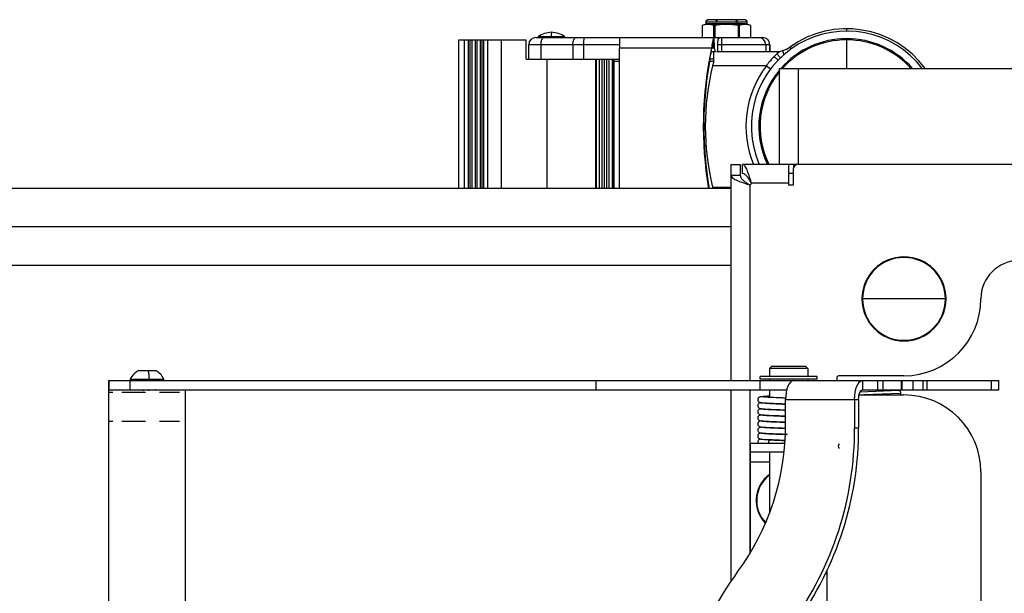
# Model space of a CAD drawing. Header units: millimetres. Extents: x -1710 to 1606, y -930 to 1956.
# Tile 25 of 27: x -585 to -260, y 1766 to 1956. Entities that reach past the tile are written whole.
import ezdxf

# ---------------------------------------------------------------- set-up
doc = ezdxf.new("R2010")
doc.units = ezdxf.units.MM

msp = doc.modelspace()

# ---------------------------------------------------------------- linework, layer by layer
at = {"color": 7, "linetype": 'Continuous', "lineweight": 25}
for p, q in [((-358.59, 1955.26), (-358.59, 1954.73)), ((-344.88, 1955.26), (-358.59, 1955.26)), ((-358.49, 1955.64), (-358.49, 1955.64)), ((-345.64, 1956.02), (-357.83, 1956.02)), ((-355.43, 1956.09), (-355.5, 1956.02)), ((-348.04, 1956.09), (-355.43, 1956.09)), ((-354.98, 1955.64), (-355.24, 1955.64)), ((-349.89, 1956.09), (-349.85, 1956.02)), ((-348.23, 1955.64), (-348.49, 1955.64)), ((-348.31, 1955.26), (-348.31, 1954.73)), ((-347.97, 1956.02), (-348.04, 1956.09)), ((-344.98, 1955.64), (-344.98, 1955.64)), ((-344.88, 1954.73), (-344.88, 1955.26)), ((-358.76, 1954.5), (-359.81, 1954.11)), ((-359.81, 1954.11), (-359.81, 1950.2)), ((-359.81, 1954.11), (-359.81, 1950.2)), ((-359.81, 1954.11), (-359.81, 1954.11)), ((-344.71, 1954.5), (-358.76, 1954.5)), ((-344.88, 1954.73), (-358.59, 1954.73)), ((-355.89, 1950.2), (-355.89, 1954.11)), ((-355.66, 1954.11), (-355.89, 1954.11)), ((-355.66, 1954.11), (-355.66, 1950.2)), ((-348.22, 1954.5), (-347.7, 1954.11)), ((-347.81, 1950.2), (-347.81, 1954.11)), ((-347.58, 1954.11), (-347.81, 1954.11)), ((-347.7, 1954.11), (-347.7, 1950.2)), ((-347.58, 1954.11), (-347.58, 1950.2)), ((-343.66, 1954.11), (-344.71, 1954.5)), ((-343.66, 1950.2), (-343.66, 1954.11)), ((-343.66, 1954.11), (-343.66, 1954.11)), ((-343.66, 1950.2), (-343.66, 1954.11)), ((-312.05, 1952.31), (-312.05, 1953.07)), ((-440.16, 1900.3), (-440.16, 1949.39)), ((-440.16, 1949.39), (-417.96, 1949.39)), ((-438.26, 1900.3), (-438.26, 1949.39)), ((-436.98, 1900.3), (-436.98, 1949.39)), ((-436.4, 1900.3), (-436.4, 1949.39)), ((-435.74, 1900.3), (-435.74, 1949.39)), ((-434.72, 1900.3), (-434.72, 1949.39)), ((-434.09, 1900.3), (-434.09, 1949.39)), ((-433.01, 1900.3), (-433.01, 1949.39)), ((-432.43, 1900.3), (-432.43, 1949.39)), ((-431.87, 1900.3), (-431.87, 1949.39)), ((-430.57, 1900.3), (-430.57, 1949.39)), ((-426.14, 1900.3), (-426.14, 1949.39)), ((-417.96, 1943.04), (-417.96, 1949.39)), ((-414.73, 1950.2), (-339.83, 1950.2)), ((-414.02, 1950.51), (-414.02, 1950.2)), ((-414.02, 1950.51), (-405.13, 1950.51)), ((-409.68, 1950.2), (-409.68, 1950.51)), ((-405.13, 1950.2), (-405.13, 1950.51)), ((-356.24, 1946.62), (-355.93, 1948.52)), ((-355.93, 1950.2), (-355.93, 1948.52)), ((-312.05, 1939.99), (-312.05, 1949.82)), ((-417.12, 1947.82), (-417.12, 1943.06)), ((-387.09, 1947.82), (-417.12, 1947.82)), ((-413.05, 1947.82), (-413.05, 1943.06)), ((-402.51, 1947.82), (-402.51, 1943.06)), ((-399.03, 1947.82), (-399.03, 1943.06)), ((-356.24, 1946.62), (-387.11, 1946.62)), ((-387.11, 1900.3), (-387.11, 1946.62)), ((-355.35, 1945.5), (-356.78, 1945.5)), ((-356.66, 1946.21), (-356.69, 1946.21)), ((-355.82, 1946.67), (-356.23, 1946.67)), ((-355.82, 1948.12), (-356, 1948.12)), ((-355.99, 1942.27), (-355.99, 1945.5)), ((-355.82, 1948.12), (-355.82, 1946.67)), ((-355.11, 1945.58), (-334, 1945.58)), ((-354.68, 1947.82), (-354.68, 1945.58)), ((-337.45, 1947.82), (-354.68, 1947.82)), ((-353.41, 1947.82), (-353.41, 1945.58)), ((-338.78, 1947.82), (-338.78, 1945.58)), ((-337.45, 1945.58), (-337.45, 1947.82)), ((-337.45, 1947.82), (-337.45, 1945.58)), ((-333.2, 1945.89), (-332.79, 1944.51)), ((-330.8, 1947.05), (-330.36, 1946.43)), ((-417.96, 1943.04), (-388.89, 1943.04)), ((-417.12, 1943.06), (-387.11, 1943.06)), ((-411.96, 1943.06), (-411.96, 1943.04)), ((-410.96, 1900.3), (-410.96, 1943.04)), ((-409.63, 1943.04), (-409.63, 1943.06)), ((-407.18, 1943.04), (-407.18, 1943.06)), ((-394.91, 1900.3), (-394.91, 1943.04)), ((-394.7, 1900.3), (-394.7, 1943.04)), ((-393.67, 1900.3), (-393.67, 1943.04)), ((-392.84, 1900.3), (-392.84, 1943.04)), ((-392.01, 1900.3), (-392.01, 1943.04)), ((-391.3, 1900.3), (-391.3, 1943.04)), ((-390.5, 1900.3), (-390.5, 1943.04)), ((-389.39, 1900.3), (-389.39, 1943.04)), ((-388.95, 1900.3), (-388.95, 1943.04)), ((-388.89, 1900.3), (-388.89, 1943.04)), ((-387.11, 1942.24), (-388.89, 1942.24)), ((-356, 1942.24), (-357.35, 1942.24)), ((-355.99, 1943.04), (-357.21, 1943.04)), ((-355.99, 1942.27), (-356.35, 1940.88)), ((-335.96, 1943.95), (-334.68, 1942.71)), ((-335.14, 1944.76), (-333.91, 1943.48)), ((-338.59, 1940.88), (-356.35, 1940.88)), ((-338.59, 1940.88), (-337.17, 1939.8)), ((-334.27, 1939.99), (332.22, 1939.99)), ((-334.27, 1908.24), (-334.27, 1939.99)), ((-328.05, 1939.99), (-328.05, 1908.24)), ((-358.55, 1927.09), (-359.08, 1927.3)), ((-359.08, 1914.32), (-358.55, 1914.53)), ((-350.27, 1908.24), (-350.27, 1836.8)), ((-350.27, 1908.24), (-347.23, 1908.24)), ((-347.23, 1908.24), (-347.23, 1904.65)), ((535.55, 1908.24), (-346.43, 1908.24)), ((-346.43, 1905.19), (-346.43, 1908.24)), ((-331.22, 1908.24), (-331.22, 1901.38)), ((-329.7, 1906.65), (-329.7, 1901.38)), ((-329.64, 1908.24), (-329.64, 1907.09)), ((-350.27, 1904.65), (-347.23, 1904.65)), ((-329.7, 1905.19), (-331.22, 1905.19)), ((-350.27, 1900.3), (-639.2, 1900.3)), ((-356.35, 1900.74), (-356.23, 1900.3)), ((-356.35, 1900.74), (-350.27, 1900.74)), ((-344.38, 1901.56), (-344.22, 1901.56)), ((-344.05, 1901.51), (-344.05, 1836.8)), ((-343.59, 1902.32), (-343.59, 1902.17)), ((-331.22, 1902.01), (-343.54, 1902.01)), ((-329.7, 1901.38), (-331.22, 1901.38)), ((-350.27, 1887.6), (-628.2, 1887.6)), ((-639.2, 1874.9), (-350.27, 1874.9)), ((-279.23, 1863.79), (-307.02, 1863.79)), ((-336.81, 1841.56), (-337.57, 1840.8)), ((-336.81, 1841.56), (-325.64, 1841.56)), ((-325.64, 1841.56), (-324.87, 1840.8)), ((-545.97, 1840.15), (-540.41, 1840.15)), ((-340.62, 1837.24), (-340.62, 1838.13)), ((-321.83, 1838.13), (-340.62, 1838.13)), ((-324.87, 1840.8), (-337.57, 1840.8)), ((-337.57, 1840.8), (-337.57, 1838.23)), ((-337.57, 1838.23), (-324.87, 1838.23)), ((-337.17, 1838.23), (-337.17, 1838.13)), ((-331.22, 1838.13), (-331.22, 1838.23)), ((-325.28, 1838.13), (-325.28, 1838.23)), ((-324.87, 1840.8), (-324.87, 1838.23)), ((-321.83, 1837.24), (-321.83, 1838.13)), ((-293.12, 1838.39), (-314.59, 1838.39)), ((-555.89, 1836.8), (-555.89, 1833.75)), ((-555.89, 1836.8), (-261.75, 1836.8)), ((-555.83, 1836.8), (-555.83, 1833.75)), ((-548.79, 1833.75), (-548.79, 1836.8)), ((-548.74, 1837.25), (-548.74, 1836.8)), ((-548.74, 1837.25), (-537.64, 1837.25)), ((-548.68, 1836.8), (-548.68, 1837.25)), ((-537.64, 1836.8), (-537.64, 1837.25)), ((-394.91, 1836.8), (-394.91, 1833.75)), ((-340.67, 1833.75), (-340.67, 1836.8)), ((-321.83, 1837.24), (-340.62, 1837.24)), ((-337.57, 1837.24), (-337.57, 1836.8)), ((-330.18, 1836.6), (-330.18, 1836.8)), ((-324.87, 1837.24), (-324.87, 1836.8)), ((-315.35, 1837.63), (-315.35, 1836.8)), ((-306.7, 1833.75), (-306.7, 1836.8)), ((-301.81, 1833.75), (-301.81, 1836.8)), ((-299.98, 1833.75), (-299.98, 1836.8)), ((-293.98, 1833.75), (-293.98, 1836.8)), ((-293.67, 1833.75), (-293.67, 1836.8)), ((-290.23, 1836.8), (-290.23, 1833.75)), ((-286.9, 1836.8), (-286.9, 1833.75)), ((-286.9, 1836.8), (-286.9, 1833.75)), ((-285.42, 1833.75), (-285.42, 1836.8)), ((-264.34, 1836.8), (-264.34, 1833.75)), ((-261.75, 1833.75), (-261.75, 1836.8)), ((-555.89, 1833.75), (-331.86, 1833.75)), ((-555.89, 1833.62), (-555.89, 1582.8)), ((-530.49, 1833.62), (-555.89, 1833.62)), ((-555.89, 1832.97), (-554.44, 1832.97)), ((-555.76, 1582.8), (-555.76, 1833.62)), ((-551.56, 1832.97), (-543.71, 1832.97)), ((-539.11, 1832.97), (-532.46, 1832.97)), ((-530.73, 1832.97), (-530.49, 1832.97)), ((-530.49, 1582.8), (-530.49, 1833.62)), ((-350.27, 1833.75), (-350.27, 1770.53)), ((-344.05, 1833.75), (-344.05, 1779.52)), ((-337.57, 1833.75), (-337.57, 1831.22)), ((-307.95, 1832.04), (-293.12, 1832.04)), ((-294.85, 1833.54), (-307.61, 1833)), ((-306.7, 1833.75), (-261.75, 1833.75)), ((-294.24, 1832.55), (-306.41, 1832.04)), ((-337.57, 1829.23), (-337.57, 1829.21)), ((-332.21, 1831.01), (-333.44, 1831.05)), ((-332.24, 1822.33), (-332.24, 1830.58)), ((-332.24, 1830.58), (-308.11, 1830.58)), ((-309.45, 1830.58), (-309.45, 1821.14)), ((-308.11, 1830.58), (-308.11, 1821.14)), ((-337.57, 1827.23), (-337.57, 1827.17)), ((-555.89, 1823.34), (-554.44, 1823.34)), ((-551.56, 1823.34), (-543.71, 1823.34)), ((-539.11, 1823.34), (-532.46, 1823.34)), ((-530.73, 1823.34), (-530.49, 1823.34)), ((-309.45, 1821.14), (-308.11, 1821.14)), ((-343.92, 1816.16), (-343.92, 1779.73)), ((-343.92, 1816.16), (-332.47, 1816.16)), ((-332.41, 1816.93), (-337.21, 1817.15)), ((-337.21, 1817.15), (-337.19, 1817.15)), ((-332.41, 1816.93), (-337.19, 1817.15)), ((-332.74, 1813.11), (-343.92, 1813.11)), ((-337.57, 1813.11), (-337.57, 1792.83)), ((-343.92, 1809.94), (-337.57, 1809.94)), ((-267.72, 1806.64), (-267.72, 1609.79)), ((-318.52, 1642.45), (-318.52, 1773.97))]:
    msp.add_line(p, q, dxfattribs=at)
at = {"color": 7, "linetype": 'Continuous', "lineweight": 25, "flags": 128}
for points in [[(-413.05, 1947.82), (-413.03, 1948.28), (-412.97, 1948.73), (-412.87, 1949.14), (-412.73, 1949.5), (-412.57, 1949.8), (-412.38, 1950.02), (-412.17, 1950.16), (-411.95, 1950.2)], [(-402.51, 1947.82), (-402.49, 1948.28), (-402.43, 1948.73), (-402.33, 1949.14), (-402.19, 1949.5), (-402.02, 1949.8), (-401.83, 1950.02), (-401.63, 1950.16), (-401.41, 1950.2)], [(-329.5, 1836.8), (-330.03, 1836.68), (-330.55, 1836.33), (-331.02, 1835.75), (-331.44, 1834.98), (-331.78, 1834.03), (-332.03, 1832.96), (-332.19, 1831.79), (-332.24, 1830.58)], [(-309.45, 1830.58), (-309.4, 1831.79), (-309.24, 1832.96), (-308.99, 1834.03), (-308.65, 1834.98), (-308.23, 1835.75), (-307.76, 1836.33), (-307.24, 1836.68), (-306.7, 1836.8)], [(-308.11, 1830.58), (-308.08, 1831.2), (-308, 1831.79), (-307.87, 1832.34), (-307.7, 1832.82), (-307.48, 1833.22), (-307.24, 1833.51), (-306.98, 1833.69), (-306.7, 1833.75)], [(-294.85, 1833.54), (-294.84, 1833.54), (-294.62, 1833.47), (-294.43, 1833.25), (-294.3, 1832.93), (-294.24, 1832.55)], [(-294.24, 1832.55), (-294.27, 1832.17), (-294.31, 1832.04)]]:
    msp.add_lwpolyline(points, dxfattribs=at)
at = {"color": 7, "linetype": 'Continuous', "lineweight": 25}
for centre, radius, start, end in [((-357.83, 1955.26), 0.762, 150, 180), ((-349.7, 1955.26), 1.39, 359.6803, 15.5812), ((-345.64, 1955.26), 0.762, 360, 30), ((-408.43, 1940.99), 11.04, 95.9545, 120.4217), ((-397.19, 1950.32), 12.49, 172.3854, 179.1089), ((-410.72, 1940.99), 11.04, 59.5783, 84.0455), ((-358.85, 1954.73), 0.254, 290, 360), ((-348, 1954.71), 0.308, 175.0327, 223.558), ((-344.62, 1954.73), 0.254, 180, 250), ((-312.05, 1920.81), 31.5, 37.5079, 203.5278), ((-312.05, 1920.81), 32.26, 36.4762, 125.5522), ((-414.73, 1947.82), 2.38, 90, 180), ((-392.65, 1948.41), 6.4, 163.7546, 185.285), ((-289.76, 1946.51), 97.35, 177.8266, 179.935), ((-329, 1948.41), 24.42, 175.8046, 181.3962), ((-341.16, 1947.82), 2.38, 359.9914, 89.9914), ((-339.83, 1947.82), 2.38, 0, 90), ((-339.83, 1947.82), 2.38, 359.9914, 89.9914), ((-312.05, 1920.81), 29.01, 41.3804, 138.6196), ((-312.05, 1920.81), 28.61, 42.0883, 137.9117), ((-237.98, 1920.81), 121.45, 167.7301, 189.7229), ((-331.88, 1941.38), 4.7, 106.2621, 133.9525), ((-335.42, 1953.51), 7.94, 286.2621, 305.5522), ((-237.81, 1920.81), 121.45, 169.6015, 189.7229), ((-312.05, 1920.81), 33.27, 133.9525, 135.9433), ((-274.96, 1920.81), 83.82, 166.1492, 193.8508), ((-312.05, 1920.81), 33.27, 142.9111, 202.2013), ((-312.05, 1920.81), 29.01, 140.0071, 205.684), ((-312.05, 1920.81), 28.61, 140.9693, 206.0689), ((-328.11, 1906.65), 1.59, 90, 180), ((-344.05, 1902.01), 0.508, 270, 0), ((-293.12, 1863.79), 13.89, 0, 270), ((-293.12, 1863.79), 13.69, 0, 180), ((-255.02, 1863.79), 12.7, 90, 180), ((-293.12, 1863.79), 13.69, 180, 0), ((-293.12, 1863.79), 13.89, 270, 0), ((-293.12, 1863.79), 25.4, 270, 0), ((-543.19, 1834.72), 6.1, 117.093, 155.482), ((-558.17, 1836.58), 15.79, 2.4435, 13.0762), ((-543.19, 1834.72), 6.1, 24.518, 62.907), ((-314.59, 1837.63), 0.762, 90, 180), ((-293.12, 1806.64), 25.4, 0, 90), ((-413.8, 1821.86), 81.56, 323.5651, 0.3278), ((-418.52, 1820.61), 109.07, 324.071, 0.2784), ((-416.76, 1820.48), 108.66, 324.0008, 0.3485), ((-336.99, 1816.28), 0.902, 104.2291, 187.3609), ((-313.57, 1815.08), 1.26, 137.6685, 218.6475), ((-331.22, 1797.11), 10.72, 126.3287, 224.4986), ((-331.22, 1797.11), 10.56, 126.9469, 224.1522), ((-260.47, 1708.76), 108.97, 143.6042, 180.2887)]:
    msp.add_arc(centre, radius, start, end, dxfattribs=at)
for points, knots in [([(-357.83, 1956.02), (-357.9, 1956.01), (-358.03, 1956), (-358.21, 1955.92), (-358.38, 1955.8), (-358.45, 1955.69), (-358.49, 1955.64)], [0, 0, 0, 0, 0.248229, 0.499413, 0.748928, 1, 1, 1, 1]), ([(-358.49, 1955.64), (-358.45, 1955.69), (-358.38, 1955.8), (-358.22, 1955.92), (-358.03, 1956), (-357.9, 1956.01), (-357.83, 1956.02)], [0, 0, 0, 0, 0.248442, 0.499857, 0.749403, 1, 1, 1, 1]), ([(-354.91, 1956.02), (-354.95, 1956.01), (-355.01, 1956), (-355.11, 1955.92), (-355.19, 1955.8), (-355.23, 1955.69), (-355.24, 1955.64)], [0, 0, 0, 0, 0.2482287, 0.4994127, 0.7489281, 1, 1, 1, 1]), ([(-354.98, 1955.64), (-354.96, 1955.69), (-354.92, 1955.8), (-354.84, 1955.92), (-354.75, 1956), (-354.68, 1956.01), (-354.65, 1956.02)], [0, 0, 0, 0, 0.248442, 0.499857, 0.749403, 1, 1, 1, 1]), ([(-348.82, 1956.02), (-348.79, 1956.01), (-348.72, 1956), (-348.63, 1955.92), (-348.55, 1955.8), (-348.51, 1955.69), (-348.49, 1955.64)], [0, 0, 0, 0, 0.248495, 0.499977, 0.750205, 1, 1, 1, 1]), ([(-348.23, 1955.64), (-348.25, 1955.69), (-348.28, 1955.8), (-348.36, 1955.92), (-348.46, 1956), (-348.52, 1956.01), (-348.56, 1956.02)], [0, 0, 0, 0, 0.248876, 0.500728, 0.748909, 1, 1, 1, 1]), ([(-345.64, 1956.02), (-345.58, 1956.01), (-345.44, 1956), (-345.26, 1955.92), (-345.09, 1955.8), (-345.02, 1955.69), (-344.98, 1955.64)], [0, 0, 0, 0, 0.248229, 0.499413, 0.748928, 1, 1, 1, 1]), ([(-344.98, 1955.64), (-345.02, 1955.69), (-345.09, 1955.8), (-345.26, 1955.92), (-345.44, 1956), (-345.57, 1956.01), (-345.64, 1956.02)], [0, 0, 0, 0, 0.248442, 0.499857, 0.749403, 1, 1, 1, 1]), ([(-355.89, 1954.11), (-356.54, 1954.3), (-357.85, 1954.67), (-359.16, 1954.3), (-359.81, 1954.11)], [0, 0, 0, 0, 0.500756, 1, 1, 1, 1]), ([(-355.93, 1950.2), (-356.02, 1950.01), (-356.2, 1949.62), (-356.41, 1948.77), (-356.57, 1947.77), (-356.63, 1947), (-356.66, 1946.62)], [0, 0, 0, 0, 0.249452, 0.49967, 0.748715, 1, 1, 1, 1]), ([(-355.93, 1948.52), (-355.92, 1948.52), (-355.89, 1948.51), (-355.85, 1948.41), (-355.83, 1948.28), (-355.82, 1948.17), (-355.82, 1948.12)], [0, 0, 0, 0, 0.25047, 0.500025, 0.749329, 1, 1, 1, 1]), ([(-354.68, 1947.82), (-354.67, 1947.98), (-354.67, 1948.3), (-354.62, 1948.75), (-354.55, 1949.17), (-354.43, 1949.65), (-354.22, 1950.1), (-354.02, 1950.17), (-353.92, 1950.2)], [0, 0, 0, 0, 0.1250683, 0.2505498, 0.3752202, 0.5008669, 0.7499789, 1, 1, 1, 1]), ([(-357.26, 1942.73), (-357.15, 1943.38), (-356.96, 1944.54), (-356.75, 1945.7), (-356.66, 1946.21)], [0, 0, 0, 0, 0.560365, 1, 1, 1, 1]), ([(-356.69, 1946.21), (-356.69, 1946.22), (-356.69, 1946.23), (-356.67, 1946.33), (-356.65, 1946.46), (-356.62, 1946.57), (-356.61, 1946.62)], [0, 0, 0, 0, 0.25085, 0.499571, 0.74887, 1, 1, 1, 1]), ([(-355.82, 1946.67), (-355.76, 1946.45), (-355.66, 1946.06), (-355.56, 1945.67), (-355.51, 1945.5)], [0, 0, 0, 0, 0.560149, 1, 1, 1, 1]), ([(-335.96, 1943.95), (-336.35, 1943.53), (-336.89, 1942.96), (-337.53, 1942.21), (-338.02, 1941.62), (-338.34, 1941.2), (-338.59, 1940.88)], [0, 0, 0, 0, 0.449653, 0.625791, 0.71568, 1, 1, 1, 1]), ([(-344.38, 1901.56), (-344.32, 1901.55), (-344.21, 1901.53), (-344.1, 1901.51), (-344.05, 1901.51)], [0, 0, 0, 0, 0.56, 1, 1, 1, 1]), ([(-343.54, 1902.01), (-343.55, 1902.07), (-343.57, 1902.17), (-343.58, 1902.27), (-343.59, 1902.32)], [0, 0, 0, 0, 0.560001, 1, 1, 1, 1]), ([(-546.1, 1833.75), (-546.04, 1833.72), (-545.97, 1833.68), (-545.9, 1833.63), (-545.88, 1833.62)], [0, 0, 0, 0, 0.801901, 1, 1, 1, 1]), ([(-544.56, 1833.62), (-544.36, 1833.65), (-543.97, 1833.69), (-543.46, 1833.73), (-543.21, 1833.75)], [0, 0, 0, 0, 0.509743, 1, 1, 1, 1]), ([(-542.87, 1833.62), (-542.61, 1833.65), (-542.1, 1833.69), (-541.76, 1833.73), (-541.6, 1833.75)], [0, 0, 0, 0, 0.5097428, 1, 1, 1, 1]), ([(-540.32, 1833.62), (-540.36, 1833.65), (-540.43, 1833.69), (-540.51, 1833.74), (-540.54, 1833.75)], [0, 0, 0, 0, 0.611772, 1, 1, 1, 1]), ([(-340.35, 1831.44), (-340.54, 1831.4), (-340.87, 1831.34), (-341.1, 1831.21), (-341.23, 1831.07), (-341.29, 1830.99), (-341.33, 1830.91), (-341.39, 1830.78), (-341.42, 1830.6), (-341.43, 1830.37), (-341.37, 1830.15), (-341.29, 1829.99), (-341.15, 1829.8), (-340.92, 1829.66), (-340.55, 1829.56), (-339.89, 1829.45), (-338.93, 1829.35), (-337.59, 1829.25), (-335.86, 1829.17), (-334.02, 1829.09), (-332.75, 1829.04), (-332.24, 1829.03)], [0, 0, 0, 0, 0.082708, 0.147927, 0.168428, 0.175694, 0.181171, 0.190744, 0.201989, 0.214924, 0.229185, 0.245986, 0.26645, 0.3206, 0.392827, 0.47752, 0.572597, 0.675704, 0.78856, 0.916343, 1, 1, 1, 1]), ([(-333.44, 1831.05), (-333.85, 1831.07), (-335.34, 1831.12), (-337.53, 1831.21), (-339.59, 1831.32), (-340.57, 1831.44), (-340.34, 1831.55), (-339.29, 1831.64), (-338.03, 1831.71), (-337.57, 1831.73)], [0, 0, 0, 0, 0.064155, 0.230731, 0.398854, 0.571203, 0.737199, 0.905992, 1, 1, 1, 1]), ([(-340.36, 1829.46), (-340.44, 1829.44), (-340.77, 1829.4), (-341.12, 1829.21), (-341.36, 1828.88), (-341.42, 1828.62), (-341.43, 1828.41), (-341.4, 1828.22), (-341.32, 1828.01), (-341.1, 1827.71), (-340.82, 1827.6), (-340.07, 1827.41), (-338.79, 1827.31), (-337, 1827.24), (-335.3, 1827.16), (-333.66, 1827.08), (-332.61, 1827.04), (-332.24, 1827.02)], [0, 0, 0, 0, 0.033814, 0.12858, 0.170063, 0.185248, 0.197296, 0.208462, 0.220123, 0.24678, 0.321811, 0.412759, 0.609372, 0.712755, 0.822386, 0.938209, 1, 1, 1, 1]), ([(-332.24, 1829.02), (-333.09, 1829.06), (-335.01, 1829.13), (-337.6, 1829.23), (-339.58, 1829.34), (-340.53, 1829.44), (-340.33, 1829.5), (-340.26, 1829.52)], [0, 0, 0, 0, 0.180395, 0.410095, 0.641926, 0.879585, 1, 1, 1, 1]), ([(-332.24, 1829), (-332.58, 1829.01), (-334.03, 1829.06), (-336.38, 1829.16), (-338.77, 1829.26), (-340.17, 1829.36), (-340.24, 1829.42), (-340.26, 1829.44)], [0, 0, 0, 0, 0.07976, 0.340527, 0.592965, 0.855941, 1, 1, 1, 1]), ([(-332.21, 1831), (-332.46, 1831.01), (-332.89, 1831.03), (-333.29, 1831.04), (-333.44, 1831.05)], [0, 0, 0, 0, 0.603886, 1, 1, 1, 1]), ([(-340.39, 1827.44), (-340.54, 1827.41), (-340.87, 1827.34), (-341.11, 1827.23), (-341.33, 1826.92), (-341.4, 1826.7), (-341.43, 1826.51), (-341.42, 1826.31), (-341.35, 1826.06), (-341.11, 1825.72), (-340.59, 1825.49), (-339.79, 1825.37), (-338.6, 1825.3), (-336.72, 1825.2), (-334.54, 1825.1), (-332.95, 1825.04), (-332.29, 1825.02)], [0, 0, 0, 0, 0.070098, 0.145376, 0.172468, 0.184308, 0.195666, 0.208196, 0.223482, 0.263597, 0.358025, 0.468365, 0.594542, 0.731771, 0.888293, 1, 1, 1, 1]), ([(-340.31, 1825.45), (-340.38, 1825.44), (-340.74, 1825.39), (-341.11, 1825.2), (-341.35, 1824.88), (-341.41, 1824.63), (-341.42, 1824.5), (-341.42, 1824.37), (-341.4, 1824.22), (-341.32, 1824.01), (-341.11, 1823.71), (-340.85, 1823.59), (-340.18, 1823.41), (-339, 1823.31), (-337.3, 1823.23), (-335.58, 1823.15), (-333.84, 1823.07), (-332.69, 1823.03), (-332.26, 1823.01)], [0, 0, 0, 0, 0.026507, 0.129836, 0.176184, 0.192477, 0.199048, 0.204818, 0.215801, 0.227043, 0.251912, 0.319469, 0.402756, 0.59191, 0.695206, 0.80659, 0.928084, 1, 1, 1, 1]), ([(-332.29, 1825.01), (-333.25, 1825.05), (-335.27, 1825.12), (-337.9, 1825.22), (-339.73, 1825.34), (-340.55, 1825.43), (-340.37, 1825.48), (-340.34, 1825.48)], [0, 0, 0, 0, 0.216464, 0.456662, 0.701949, 0.951465, 1, 1, 1, 1]), ([(-332.24, 1826.99), (-333.2, 1827.03), (-335.21, 1827.1), (-337.84, 1827.2), (-339.72, 1827.32), (-340.56, 1827.42), (-340.34, 1827.47), (-340.29, 1827.48)], [0, 0, 0, 0, 0.206856, 0.438332, 0.674711, 0.915167, 1, 1, 1, 1]), ([(-332.27, 1827.02), (-332.62, 1827.03), (-334.08, 1827.08), (-336.43, 1827.18), (-338.82, 1827.28), (-340.23, 1827.39), (-340.28, 1827.45), (-340.3, 1827.48)], [0, 0, 0, 0, 0.080276, 0.333219, 0.578083, 0.83317, 1, 1, 1, 1]), ([(-332.42, 1824.99), (-332.83, 1825.01), (-334.34, 1825.06), (-336.71, 1825.16), (-339, 1825.26), (-340.28, 1825.36), (-340.28, 1825.42), (-340.28, 1825.44)], [0, 0, 0, 0, 0.096816, 0.354736, 0.606466, 0.868456, 1, 1, 1, 1]), ([(-340.33, 1823.47), (-340.47, 1823.44), (-340.73, 1823.4), (-341.03, 1823.26), (-341.25, 1823.03), (-341.37, 1822.8), (-341.44, 1822.51), (-341.4, 1822.18), (-341.29, 1821.95), (-341.1, 1821.71), (-340.82, 1821.59), (-340.23, 1821.45), (-339.1, 1821.32), (-337.26, 1821.2), (-335.09, 1821.11), (-333.34, 1821.04), (-332.54, 1821.01), (-332.31, 1821)], [0, 0, 0, 0, 0.065781, 0.126616, 0.152085, 0.174632, 0.194219, 0.212466, 0.232932, 0.258155, 0.327574, 0.424914, 0.54847, 0.692892, 0.863449, 0.961021, 1, 1, 1, 1]), ([(-332.26, 1822.98), (-333.33, 1823.02), (-335.46, 1823.1), (-338.13, 1823.2), (-339.87, 1823.32), (-340.6, 1823.41), (-340.36, 1823.46), (-340.32, 1823.47)], [0, 0, 0, 0, 0.235998, 0.467359, 0.705774, 0.946421, 1, 1, 1, 1]), ([(-332.38, 1823.01), (-332.83, 1823.03), (-334.38, 1823.08), (-336.74, 1823.17), (-339.12, 1823.28), (-339.83, 1823.36), (-340.2, 1823.4)], [0, 0, 0, 0, 0.119768, 0.41464, 0.702435, 1, 1, 1, 1]), ([(-340.4, 1819.43), (-340.48, 1819.42), (-340.72, 1819.38), (-340.99, 1819.27), (-341.24, 1819.03), (-341.35, 1818.84), (-341.41, 1818.64), (-341.43, 1818.45), (-341.4, 1818.17), (-341.29, 1817.94), (-341.11, 1817.7), (-340.84, 1817.58), (-340.31, 1817.45), (-339.21, 1817.32), (-338.15, 1817.24), (-337.33, 1817.2), (-337.26, 1817.2)], [0, 0, 0, 0, 0.055115, 0.153804, 0.197671, 0.23687, 0.253375, 0.268073, 0.294733, 0.323635, 0.358332, 0.452069, 0.587221, 0.765936, 0.980367, 1, 1, 1, 1]), ([(-340.22, 1821.38), (-340.48, 1821.35), (-340.97, 1821.3), (-341.3, 1820.97), (-341.4, 1820.68), (-341.42, 1820.54), (-341.42, 1820.46), (-341.42, 1820.37), (-341.4, 1820.23), (-341.29, 1819.92), (-340.7, 1819.44), (-339.56, 1819.34), (-337.8, 1819.24), (-335.95, 1819.15), (-334.17, 1819.07), (-333.01, 1819.02), (-332.64, 1819.01)], [0, 0, 0, 0, 0.091802, 0.171927, 0.195921, 0.203632, 0.208848, 0.211328, 0.222484, 0.247774, 0.333624, 0.552908, 0.675102, 0.801129, 0.93685, 1, 1, 1, 1]), ([(-331.65, 1818.95), (-331.96, 1818.96), (-333.39, 1819.01), (-335.79, 1819.1), (-338.39, 1819.2), (-340.04, 1819.32), (-340.65, 1819.43), (-340.24, 1819.48), (-340.09, 1819.5)], [0, 0, 0, 0, 0.059432, 0.2684, 0.469172, 0.677384, 0.885913, 1, 1, 1, 1]), ([(-332.62, 1820.99), (-333.1, 1821.01), (-334.66, 1821.06), (-337.03, 1821.15), (-339.22, 1821.26), (-340.37, 1821.36), (-340.31, 1821.42), (-340.29, 1821.44)], [0, 0, 0, 0, 0.111215, 0.366874, 0.619118, 0.880681, 1, 1, 1, 1]), ([(-332.31, 1821), (-333.39, 1821.04), (-335.53, 1821.12), (-338.14, 1821.22), (-339.9, 1821.33), (-340.17, 1821.4), (-340.29, 1821.44)], [0, 0, 0, 0, 0.264847, 0.523112, 0.789252, 1, 1, 1, 1]), ([(-332.29, 1818.99), (-332.9, 1819.02), (-334.61, 1819.08), (-337.06, 1819.17), (-339.31, 1819.28), (-339.92, 1819.36), (-340.22, 1819.4)], [0, 0, 0, 0, 0.1590563, 0.4434073, 0.7239591, 1, 1, 1, 1]), ([(-340.3, 1817.43), (-340.52, 1817.39), (-340.84, 1817.33), (-341.1, 1817.18), (-341.25, 1817.02), (-341.35, 1816.82), (-341.39, 1816.69), (-341.45, 1816.39), (-341.37, 1816.27), (-341.3, 1816.16)], [0, 0, 0, 0, 0.356531, 0.516479, 0.624733, 0.663517, 0.682166, 0.71237, 1, 1, 1, 1]), ([(-337.21, 1817.15), (-337.95, 1817.19), (-339.45, 1817.26), (-340.45, 1817.36), (-340.33, 1817.42), (-340.29, 1817.43)], [0, 0, 0, 0, 0.407789, 0.827972, 1, 1, 1, 1]), ([(-332.57, 1817), (-332.6, 1817), (-333.74, 1817.04), (-335.63, 1817.11), (-337.01, 1817.17), (-337.57, 1817.2)], [0, 0, 0, 0, 0.015863, 0.59634, 1, 1, 1, 1]), ([(-337.26, 1817.2), (-336.46, 1817.16), (-335.16, 1817.1), (-333.5, 1817.03), (-332.73, 1817), (-332.57, 1817)], [0, 0, 0, 0, 0.554601, 0.9023485, 1, 1, 1, 1])]:
    msp.add_open_spline(points, degree=3, knots=knots, dxfattribs=at)
for points in [[(-347.81, 1954.11), (-349.12, 1954.3), (-351.74, 1954.67), (-354.35, 1954.3), (-355.66, 1954.11)], [(-343.66, 1954.11), (-344.31, 1954.3), (-345.62, 1954.67), (-346.93, 1954.3), (-347.58, 1954.11)], [(-343.59, 1902.32), (-343.83, 1903.1), (-344.3, 1904.67), (-345.01, 1906.62), (-345.72, 1907.97), (-346.2, 1908.15), (-346.43, 1908.24)], [(-350.27, 1904.65), (-350.19, 1904.39), (-350.01, 1903.88), (-348.67, 1903.1), (-346.73, 1902.33), (-345.16, 1901.81), (-344.38, 1901.56)], [(-347.23, 1904.65), (-347.18, 1904.39), (-347.09, 1903.88), (-346.41, 1903.1), (-345.42, 1902.33), (-344.62, 1901.81), (-344.22, 1901.56)], [(-343.59, 1902.17), (-343.83, 1902.57), (-344.3, 1903.37), (-345.01, 1904.36), (-345.72, 1905.05), (-346.2, 1905.14), (-346.43, 1905.19)]]:
    msp.add_open_spline(points, degree=3, dxfattribs=at)

doc.saveas('drawing.dxf')
